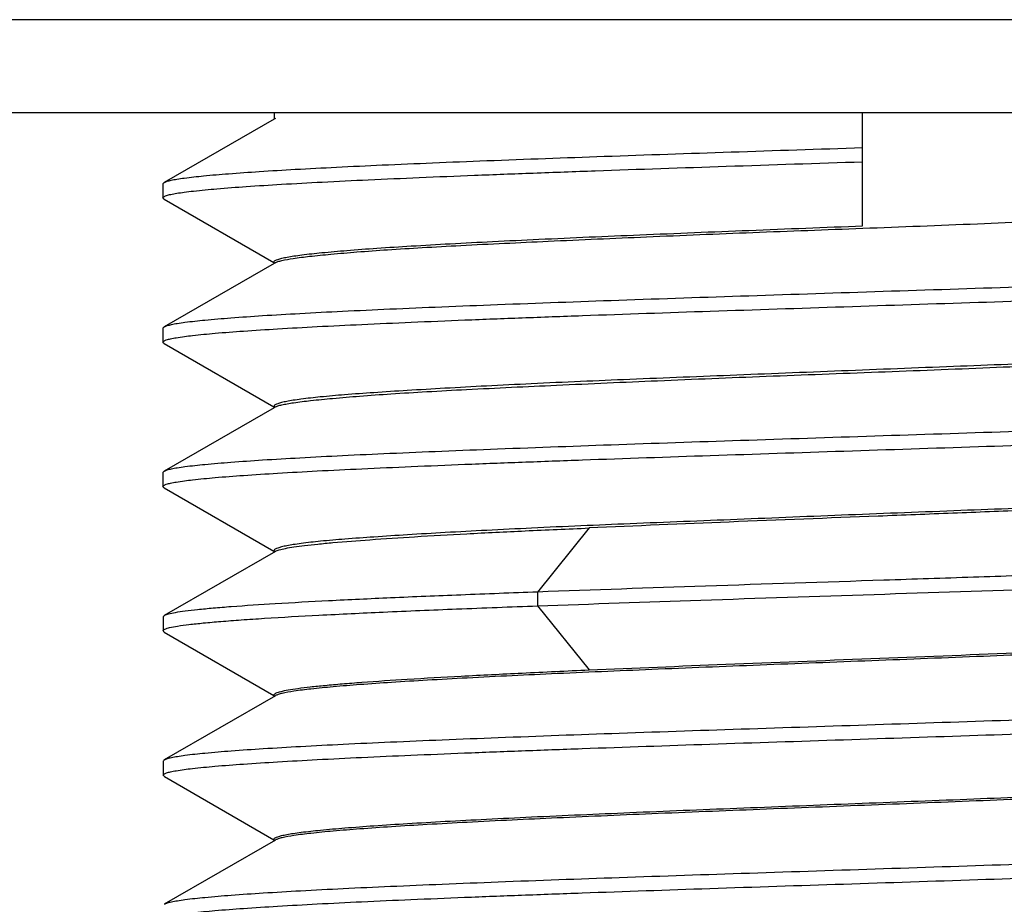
# Model space of a CAD drawing. Extents: x 0 to 1188, y 0 to 420.
# Tile 16 of 22: x 1085.32 to 1089.75, y 189.71 to 193.7. Entities that reach past the tile are written whole.
import ezdxf

# ---------------------------------------------------------------- set-up
doc = ezdxf.new("R2010")
doc.units = 0
doc.header["$LTSCALE"] = 32.67
doc.layers.get('0').update_dxf_attribs({"linetype": 'CONTINUOUS'})

msp = doc.modelspace()

# ---------------------------------------------------------------- linework, layer by layer
at = {"linetype": 'CONTINUOUS'}
for p, q in [((1120.2822, 193.6982), (1056.5754, 193.6982)), ((1056.5754, 193.2801), (1120.2822, 193.2801)), ((1086.4607, 193.2504), (1085.9658, 192.9642)), ((1086.4607, 193.2801), (1086.4607, 193.2504)), ((1086.4667, 193.2539), (1086.4607, 193.2504)), ((1089.1107, 192.7698), (1089.1107, 193.2799)), ((1085.9609, 192.9584), (1085.9609, 192.8959)), ((1085.9659, 192.89), (1086.4593, 192.6047)), ((1086.4607, 192.6004), (1085.9658, 192.3142)), ((1086.4607, 192.6071), (1086.4611, 192.6088)), ((1086.4607, 192.6004), (1086.4607, 192.6071)), ((1086.4667, 192.6039), (1086.4607, 192.6004)), ((1085.9609, 192.3084), (1085.9609, 192.2459)), ((1085.9659, 192.24), (1086.4593, 191.9547)), ((1086.461, 191.9588), (1086.4607, 191.9571)), ((1086.4607, 191.9504), (1086.4607, 191.9571)), ((1086.4667, 191.9539), (1086.4607, 191.9504)), ((1086.4607, 191.9504), (1085.9658, 191.6642)), ((1085.9609, 191.6584), (1085.9609, 191.5959)), ((1085.9659, 191.59), (1086.4593, 191.3047)), ((1087.8792, 191.409), (1087.6471, 191.1205)), ((1086.4671, 191.3038), (1085.9669, 191.0143)), ((1086.4611, 191.3089), (1086.4607, 191.3071)), ((1086.4607, 191.3001), (1086.4607, 191.3071)), ((1087.6473, 191.1204), (1087.6473, 191.0586)), ((1087.6469, 191.0587), (1087.8792, 190.77)), ((1085.9618, 191.0084), (1085.9618, 190.9459)), ((1085.9669, 190.9399), (1086.4593, 190.655)), ((1086.4671, 190.6538), (1085.9669, 190.3643)), ((1086.4607, 190.6501), (1086.4607, 190.6573)), ((1085.9618, 190.3584), (1085.9618, 190.2959)), ((1085.967, 190.2899), (1086.4593, 190.005)), ((1086.4671, 190.0038), (1085.9669, 189.7143)), ((1086.4607, 190.0073), (1086.4611, 190.0091)), ((1086.4607, 190.0001), (1086.4607, 190.0073))]:
    msp.add_line(p, q, dxfattribs=at)
for points, knots in [([(1089.1107, 193.1206), (1088.9133, 193.1141), (1088.5257, 193.1014), (1087.9615, 193.0822), (1087.5136, 193.0658), (1087.1805, 193.0524), (1086.9549, 193.0427), (1086.7487, 193.033), (1086.564, 193.0234), (1086.4022, 193.0137), (1086.2646, 193.0041), (1086.152, 192.9946), (1086.0744, 192.9862), (1086.0257, 192.9792), (1085.9994, 192.9745), (1085.9801, 192.9698), (1085.9696, 192.9662), (1085.9658, 192.964)], [0, 0, 0, 0, 0.188057, 0.369261, 0.537439, 0.614812, 0.686731, 0.752466, 0.811322, 0.86286, 0.906763, 0.942715, 0.970407, 0.981065, 0.989557, 0.995863, 1, 1, 1, 1]), ([(1085.9609, 192.896), (1085.9609, 192.8982), (1085.9645, 192.9013), (1085.97, 192.9039), (1085.9804, 192.9077), (1085.998, 192.912), (1086.025, 192.9169), (1086.0593, 192.9219), (1086.1195, 192.9291), (1086.2124, 192.9377), (1086.3442, 192.9477), (1086.5023, 192.9576), (1086.6856, 192.9677), (1086.8926, 192.9777), (1087.1211, 192.9878), (1087.3687, 192.9978), (1087.6329, 193.0079), (1088.0108, 193.0216), (1088.5049, 193.0385), (1088.9061, 193.0517), (1089.1106, 193.0584)], [0, 0, 0, 0, 0.002017, 0.003745, 0.006037, 0.012366, 0.021039, 0.032037, 0.045326, 0.078619, 0.120585, 0.170877, 0.229141, 0.294971, 0.367663, 0.446404, 0.530382, 0.618782, 0.805591, 1, 1, 1, 1]), ([(1085.9658, 192.964), (1085.9651, 192.9636), (1085.963, 192.9622), (1085.9609, 192.96), (1085.9609, 192.9582)], [0, 0, 0, 0, 0.336631, 1, 1, 1, 1]), ([(1085.9659, 192.8902), (1085.9652, 192.8906), (1085.963, 192.892), (1085.9609, 192.8943), (1085.9609, 192.896)], [0, 0, 0, 0, 0.336433, 1, 1, 1, 1]), ([(1089.1111, 192.7589), (1089.2834, 192.7655), (1089.6214, 192.7788), (1090.1121, 192.7995), (1090.5001, 192.8158), (1090.7866, 192.8294), (1090.9786, 192.8396), (1091.1527, 192.85), (1091.3071, 192.8602), (1091.4404, 192.8702), (1091.5512, 192.8798), (1091.6387, 192.8893), (1091.7017, 192.8987), (1091.7394, 192.9075), (1091.7564, 192.9149), (1091.7607, 192.9198), (1091.7607, 192.9219)], [0, 0, 0, 0, 0.194494, 0.381521, 0.553905, 0.632513, 0.705046, 0.770809, 0.829168, 0.879569, 0.921529, 0.954673, 0.978728, 0.993593, 0.997696, 1, 1, 1, 1]), ([(1086.4611, 192.6088), (1086.4621, 192.6111), (1086.468, 192.6151), (1086.4797, 192.6197), (1086.4977, 192.6246), (1086.5217, 192.6295), (1086.5518, 192.6344), (1086.6037, 192.6415), (1086.6834, 192.6501), (1086.7959, 192.6599), (1086.9302, 192.6698), (1087.0851, 192.6797), (1087.259, 192.6897), (1087.4504, 192.6996), (1087.735, 192.7133), (1088.1197, 192.7302), (1088.6057, 192.7497), (1088.9402, 192.763), (1089.1106, 192.7698)], [0, 0, 0, 0, 0.002752, 0.007505, 0.014462, 0.023671, 0.035134, 0.04884, 0.08288, 0.125502, 0.176324, 0.234878, 0.300615, 0.372925, 0.451127, 0.62223, 0.807496, 1, 1, 1, 1]), ([(1086.4667, 192.604), (1086.4703, 192.606), (1086.4798, 192.6096), (1086.5064, 192.6166), (1086.5541, 192.6245), (1086.6282, 192.6336), (1086.7241, 192.6431), (1086.841, 192.6529), (1086.9779, 192.6628), (1087.1336, 192.6725), (1087.3748, 192.6856), (1087.7117, 192.7014), (1088.1498, 192.721), (1088.6218, 192.7405), (1088.9461, 192.7526), (1089.1111, 192.7589)], [0, 0, 0, 0, 0.004647, 0.011359, 0.031137, 0.059347, 0.095799, 0.140183, 0.192118, 0.251151, 0.316766, 0.465401, 0.632816, 0.813127, 1, 1, 1, 1]), ([(1092.2604, 192.6332), (1092.2604, 192.6312), (1092.257, 192.6281), (1092.2517, 192.6255), (1092.2419, 192.6218), (1092.2252, 192.6176), (1092.1866, 192.6102), (1092.1209, 192.6019), (1092.0214, 192.5922), (1091.895, 192.5825), (1091.7425, 192.5726), (1091.5652, 192.5628), (1091.3649, 192.5529), (1091.1438, 192.5431), (1090.904, 192.5332), (1090.6478, 192.5232), (1090.2798, 192.5097), (1089.7968, 192.4931), (1089.2024, 192.4736), (1088.6047, 192.454), (1088.026, 192.4344), (1087.5653, 192.4177), (1087.2219, 192.4041), (1086.9889, 192.3943), (1086.7758, 192.3844), (1086.5847, 192.3745), (1086.4172, 192.3647), (1086.2747, 192.3549), (1086.1582, 192.3452), (1086.0779, 192.3367), (1086.0276, 192.3295), (1086.0003, 192.3247), (1085.9805, 192.3199), (1085.9697, 192.3162), (1085.9658, 192.314)], [0, 0, 0, 0, 0.000984, 0.001814, 0.002907, 0.00591, 0.01002, 0.021547, 0.037422, 0.05755, 0.081828, 0.110079, 0.141976, 0.177174, 0.215324, 0.256081, 0.299096, 0.390425, 0.485895, 0.581878, 0.674763, 0.761229, 0.801086, 0.838179, 0.872121, 0.902538, 0.929179, 0.951875, 0.970457, 0.984763, 0.990263, 0.99464, 0.997883, 1, 1, 1, 1]), ([(1085.9609, 192.246), (1085.9609, 192.2481), (1085.9644, 192.2512), (1085.9697, 192.2538), (1085.9797, 192.2575), (1085.9968, 192.2617), (1086.0362, 192.269), (1086.1031, 192.2774), (1086.2041, 192.2871), (1086.3317, 192.2968), (1086.4848, 192.3066), (1086.6623, 192.3165), (1086.8629, 192.3263), (1087.0846, 192.3362), (1087.3252, 192.3461), (1087.5822, 192.356), (1087.9507, 192.3695), (1088.4338, 192.3861), (1089.0281, 192.4057), (1089.6256, 192.4252), (1090.2039, 192.4448), (1090.6638, 192.4615), (1091.0062, 192.4751), (1091.2384, 192.485), (1091.451, 192.4949), (1091.6419, 192.5047), (1091.809, 192.5145), (1091.9508, 192.5243), (1092.066, 192.534), (1092.1452, 192.5425), (1092.1947, 192.5497), (1092.2214, 192.5545), (1092.2409, 192.5593), (1092.2515, 192.563), (1092.2554, 192.5652)], [0, 0, 0, 0, 0.000986, 0.001826, 0.002937, 0.006003, 0.010203, 0.021963, 0.038088, 0.058421, 0.082794, 0.11104, 0.142975, 0.178281, 0.216575, 0.25747, 0.30058, 0.391904, 0.487334, 0.583306, 0.676194, 0.762458, 0.802161, 0.839114, 0.872971, 0.903385, 0.93001, 0.95257, 0.970938, 0.985014, 0.990414, 0.994711, 0.997901, 1, 1, 1, 1]), ([(1085.9658, 192.314), (1085.9651, 192.3136), (1085.963, 192.3122), (1085.9609, 192.31), (1085.9609, 192.3082)], [0, 0, 0, 0, 0.336631, 1, 1, 1, 1]), ([(1091.755, 192.2755), (1091.7514, 192.2735), (1091.7419, 192.2699), (1091.7246, 192.2653), (1091.7012, 192.2605), (1091.6585, 192.2535), (1091.5906, 192.2449), (1091.4922, 192.2349), (1091.3721, 192.225), (1091.2314, 192.2154), (1091.0713, 192.2059), (1090.8235, 192.1926), (1090.4777, 192.1756), (1090.0285, 192.1557), (1089.5458, 192.1371), (1089.0473, 192.1177), (1088.5511, 192.0974), (1088.0753, 192.0786), (1087.6995, 192.0625), (1087.422, 192.0486), (1087.2358, 192.0385), (1087.0666, 192.0285), (1086.9162, 192.019), (1086.7857, 192.0096), (1086.6765, 192.0001), (1086.5993, 191.9916), (1086.5489, 191.9844), (1086.5197, 191.9794), (1086.4965, 191.9745), (1086.4791, 191.9696), (1086.4677, 191.965), (1086.462, 191.961), (1086.461, 191.9588)], [0, 0, 0, 0, 0.002309, 0.005692, 0.010172, 0.01575, 0.030168, 0.04884, 0.071599, 0.098246, 0.128545, 0.162221, 0.238454, 0.324176, 0.416269, 0.511384, 0.606059, 0.696849, 0.780451, 0.818594, 0.853828, 0.885833, 0.914314, 0.939018, 0.959724, 0.976258, 0.982915, 0.988485, 0.99296, 0.996342, 0.998655, 1, 1, 1, 1]), ([(1086.4667, 191.954), (1086.4704, 191.956), (1086.4801, 191.9597), (1086.4978, 191.9643), (1086.5214, 191.969), (1086.5646, 191.9759), (1086.633, 191.9841), (1086.7319, 191.9938), (1086.8526, 192.0038), (1086.9938, 192.0139), (1087.1544, 192.0237), (1087.4028, 192.037), (1087.7493, 192.0531), (1088.1991, 192.0732), (1088.6821, 192.0928), (1089.1808, 192.1113), (1089.6769, 192.1311), (1090.1523, 192.1512), (1090.5277, 192.1671), (1090.8047, 192.1804), (1090.9905, 192.1903), (1091.1592, 192.2004), (1091.3091, 192.2104), (1091.4389, 192.2201), (1091.5476, 192.2295), (1091.6243, 192.2377), (1091.6743, 192.2446), (1091.7031, 192.2495), (1091.726, 192.2543), (1091.7431, 192.2593), (1091.7542, 192.2639), (1091.7596, 192.2682), (1091.7604, 192.2704)], [0, 0, 0, 0, 0.00237, 0.00581, 0.010344, 0.015976, 0.030499, 0.049276, 0.072142, 0.098894, 0.12929, 0.163055, 0.239441, 0.325281, 0.417451, 0.512596, 0.607254, 0.697978, 0.781468, 0.819538, 0.85469, 0.886605, 0.91499, 0.93959, 0.960181, 0.976588, 0.98318, 0.988684, 0.993094, 0.996415, 0.998677, 1, 1, 1, 1]), ([(1085.9659, 192.2402), (1085.9652, 192.2406), (1085.963, 192.242), (1085.9609, 192.2443), (1085.9609, 192.246)], [0, 0, 0, 0, 0.336433, 1, 1, 1, 1]), ([(1092.2604, 191.9832), (1092.2604, 191.9812), (1092.257, 191.9781), (1092.2517, 191.9755), (1092.2419, 191.9718), (1092.2252, 191.9676), (1092.1866, 191.9602), (1092.1209, 191.9519), (1092.0214, 191.9422), (1091.895, 191.9325), (1091.7425, 191.9226), (1091.5652, 191.9128), (1091.3649, 191.9029), (1091.1438, 191.8931), (1090.904, 191.8832), (1090.6478, 191.8732), (1090.2798, 191.8597), (1089.7968, 191.8431), (1089.2024, 191.8236), (1088.6047, 191.804), (1088.026, 191.7844), (1087.5653, 191.7677), (1087.2219, 191.7541), (1086.9889, 191.7443), (1086.7758, 191.7344), (1086.5847, 191.7245), (1086.4172, 191.7147), (1086.2747, 191.7049), (1086.1582, 191.6952), (1086.0779, 191.6867), (1086.0276, 191.6795), (1086.0003, 191.6747), (1085.9805, 191.6699), (1085.9697, 191.6662), (1085.9658, 191.664)], [0, 0, 0, 0, 0.000984, 0.001814, 0.002907, 0.00591, 0.01002, 0.021547, 0.037422, 0.05755, 0.081828, 0.110079, 0.141976, 0.177174, 0.215324, 0.256081, 0.299096, 0.390425, 0.485895, 0.581878, 0.674763, 0.761229, 0.801086, 0.838179, 0.872121, 0.902538, 0.929179, 0.951875, 0.970457, 0.984763, 0.990263, 0.99464, 0.997883, 1, 1, 1, 1]), ([(1085.9609, 191.596), (1085.9609, 191.5981), (1085.9644, 191.6012), (1085.9697, 191.6038), (1085.9797, 191.6075), (1085.9968, 191.6117), (1086.0362, 191.619), (1086.1031, 191.6274), (1086.2041, 191.6371), (1086.3317, 191.6468), (1086.4848, 191.6566), (1086.6623, 191.6665), (1086.8629, 191.6763), (1087.0846, 191.6862), (1087.3252, 191.6961), (1087.5822, 191.706), (1087.9507, 191.7195), (1088.4338, 191.7361), (1089.0281, 191.7557), (1089.6256, 191.7752), (1090.2039, 191.7948), (1090.6638, 191.8115), (1091.0062, 191.8251), (1091.2384, 191.835), (1091.451, 191.8449), (1091.6419, 191.8547), (1091.809, 191.8645), (1091.9508, 191.8743), (1092.066, 191.884), (1092.1452, 191.8925), (1092.1947, 191.8997), (1092.2214, 191.9045), (1092.2409, 191.9093), (1092.2515, 191.913), (1092.2554, 191.9152)], [0, 0, 0, 0, 0.000986, 0.001826, 0.002937, 0.006003, 0.010203, 0.021963, 0.038088, 0.058421, 0.082794, 0.11104, 0.142975, 0.178281, 0.216575, 0.25747, 0.30058, 0.391904, 0.487334, 0.583306, 0.676193, 0.762458, 0.802161, 0.839114, 0.872971, 0.903385, 0.93001, 0.952569, 0.970938, 0.985014, 0.990414, 0.994711, 0.997901, 1, 1, 1, 1]), ([(1085.9658, 191.664), (1085.9651, 191.6636), (1085.963, 191.6622), (1085.9609, 191.66), (1085.9609, 191.6582)], [0, 0, 0, 0, 0.336631, 1, 1, 1, 1]), ([(1091.755, 191.6255), (1091.7515, 191.6235), (1091.7419, 191.6199), (1091.7246, 191.6153), (1091.7013, 191.6106), (1091.6585, 191.6035), (1091.5907, 191.5949), (1091.4924, 191.5849), (1091.3724, 191.5751), (1091.2317, 191.5654), (1091.0717, 191.556), (1090.824, 191.5427), (1090.4784, 191.5256), (1090.0294, 191.5057), (1089.547, 191.4872), (1089.0486, 191.4678), (1088.5526, 191.4475), (1088.0768, 191.4287), (1087.701, 191.4125), (1087.4235, 191.3987), (1087.2372, 191.3886), (1087.068, 191.3786), (1086.9174, 191.369), (1086.7868, 191.3597), (1086.6774, 191.3502), (1086.6, 191.3417), (1086.5495, 191.3345), (1086.5202, 191.3295), (1086.4969, 191.3246), (1086.4794, 191.3197), (1086.4679, 191.3151), (1086.4621, 191.3111), (1086.4611, 191.3089)], [0, 0, 0, 0, 0.002308, 0.005689, 0.010167, 0.015743, 0.030152, 0.048813, 0.07156, 0.098191, 0.128473, 0.16213, 0.238324, 0.324004, 0.416058, 0.51114, 0.605793, 0.696572, 0.780178, 0.81833, 0.853577, 0.8856, 0.914103, 0.938833, 0.959571, 0.976139, 0.982815, 0.988405, 0.992901, 0.996304, 0.998638, 1, 1, 1, 1]), ([(1091.7604, 191.6203), (1091.7599, 191.619), (1091.7574, 191.6163), (1091.7486, 191.6114), (1091.7306, 191.606), (1091.7014, 191.5997), (1091.6616, 191.5933), (1091.6115, 191.5868), (1091.5512, 191.5804), (1091.4811, 191.5738), (1091.3686, 191.5646), (1091.2057, 191.5534), (1090.9854, 191.5405), (1090.7347, 191.5275), (1090.4576, 191.5144), (1090.1587, 191.5014), (1089.8427, 191.4883), (1089.5149, 191.4752), (1089.0696, 191.4578), (1088.5235, 191.4367), (1088.0896, 191.4185), (1087.8791, 191.409)], [0, 0, 0, 0, 0.001083, 0.00268, 0.00774, 0.01544, 0.025801, 0.038797, 0.054389, 0.072517, 0.093114, 0.141372, 0.198394, 0.263263, 0.334932, 0.412242, 0.493942, 0.578709, 0.665169, 0.83756, 1, 1, 1, 1]), ([(1085.9659, 191.5902), (1085.9652, 191.5906), (1085.963, 191.592), (1085.9609, 191.5943), (1085.9609, 191.596)], [0, 0, 0, 0, 0.336433, 1, 1, 1, 1]), ([(1086.4671, 191.304), (1086.4724, 191.307), (1086.4874, 191.3119), (1086.5151, 191.3182), (1086.5534, 191.3245), (1086.6019, 191.3309), (1086.6606, 191.3371), (1086.7584, 191.3461), (1086.9038, 191.3573), (1087.1046, 191.3707), (1087.3377, 191.3839), (1087.5995, 191.3967), (1087.7832, 191.4049), (1087.8791, 191.409)], [0, 0, 0, 0, 0.012915, 0.033, 0.060349, 0.094912, 0.13659, 0.185229, 0.302642, 0.445304, 0.610899, 0.796816, 1, 1, 1, 1]), ([(1092.2604, 191.3332), (1092.2604, 191.332), (1092.2584, 191.329), (1092.2496, 191.3241), (1092.2304, 191.3185), (1092.1981, 191.3123), (1092.1531, 191.3059), (1092.096, 191.2994), (1092.0266, 191.2929), (1091.9453, 191.2863), (1091.8137, 191.277), (1091.6217, 191.2657), (1091.3607, 191.2526), (1091.0627, 191.2395), (1090.7329, 191.2264), (1090.3765, 191.2132), (1089.999, 191.2001), (1089.6067, 191.1869), (1089.0732, 191.1693), (1088.4191, 191.1479), (1087.8993, 191.1299), (1087.6473, 191.1206)], [0, 0, 0, 0, 0.000802, 0.002085, 0.006547, 0.01368, 0.023491, 0.035953, 0.051032, 0.068687, 0.088877, 0.136655, 0.193547, 0.258441, 0.330217, 0.407753, 0.489904, 0.575306, 0.662492, 0.836352, 1, 1, 1, 1]), ([(1087.6473, 191.0583), (1087.8921, 191.0674), (1088.3971, 191.085), (1089.1613, 191.11), (1089.8048, 191.1312), (1090.3058, 191.1485), (1090.6572, 191.1613), (1090.9846, 191.1741), (1091.283, 191.1869), (1091.5478, 191.1996), (1091.7743, 191.2122), (1091.9374, 191.2232), (1092.046, 191.2324), (1092.1105, 191.2387), (1092.1635, 191.2451), (1092.2049, 191.2512), (1092.2343, 191.2574), (1092.25, 191.2621), (1092.2554, 191.2652)], [0, 0, 0, 0, 0.159244, 0.328455, 0.497072, 0.577778, 0.654339, 0.725674, 0.790751, 0.848538, 0.898004, 0.938244, 0.954763, 0.968832, 0.980413, 0.989476, 0.995999, 1, 1, 1, 1]), ([(1087.6473, 191.1205), (1087.532, 191.1162), (1087.3115, 191.1078), (1086.9977, 191.0947), (1086.719, 191.0816), (1086.4797, 191.0686), (1086.3065, 191.0572), (1086.1904, 191.0479), (1086.1211, 191.0413), (1086.0642, 191.0348), (1086.02, 191.0285), (1085.9889, 191.0222), (1085.9724, 191.0173), (1085.9669, 191.0141)], [0, 0, 0, 0, 0.20535, 0.392804, 0.55908, 0.701947, 0.819362, 0.867892, 0.909304, 0.943352, 0.969811, 0.988625, 1, 1, 1, 1]), ([(1085.9618, 190.9461), (1085.9618, 190.9474), (1085.964, 190.9506), (1085.9737, 190.9557), (1085.9951, 190.9617), (1086.0314, 190.9683), (1086.0821, 190.975), (1086.1469, 190.9819), (1086.2255, 190.9888), (1086.3172, 190.9957), (1086.4644, 191.0055), (1086.6777, 191.0175), (1086.9662, 191.0313), (1087.2943, 191.0451), (1087.5259, 191.0539), (1087.6473, 191.0585)], [0, 0, 0, 0, 0.002328, 0.006127, 0.019551, 0.041299, 0.071541, 0.110123, 0.156769, 0.211189, 0.273089, 0.418141, 0.589538, 0.784732, 1, 1, 1, 1]), ([(1085.9669, 191.0141), (1085.9661, 191.0136), (1085.9639, 191.0123), (1085.9618, 191.0099), (1085.9618, 191.0082)], [0, 0, 0, 0, 0.336547, 1, 1, 1, 1]), ([(1085.9669, 190.9401), (1085.9662, 190.9406), (1085.964, 190.942), (1085.9618, 190.9443), (1085.9618, 190.9461)], [0, 0, 0, 0, 0.336462, 1, 1, 1, 1]), ([(1091.7604, 190.9702), (1091.7596, 190.968), (1091.7541, 190.9639), (1091.743, 190.9596), (1091.7259, 190.9549), (1091.703, 190.9502), (1091.6742, 190.9453), (1091.6243, 190.9383), (1091.5477, 190.9298), (1091.4392, 190.9202), (1091.3094, 190.9104), (1091.1596, 190.9007), (1090.9912, 190.8909), (1090.8056, 190.8811), (1090.5288, 190.8676), (1090.1538, 190.851), (1089.6788, 190.8316), (1089.183, 190.8122), (1088.6847, 190.7928), (1088.2018, 190.7734), (1087.752, 190.7541), (1087.4055, 190.7375), (1087.157, 190.7238), (1086.9962, 190.7141), (1086.8547, 190.7043), (1086.7338, 190.6946), (1086.6345, 190.685), (1086.5578, 190.6755), (1086.5083, 190.6672), (1086.4807, 190.6599), (1086.4708, 190.6562), (1086.4671, 190.654)], [0, 0, 0, 0, 0.001301, 0.003544, 0.006851, 0.011255, 0.016756, 0.023346, 0.039748, 0.060325, 0.084904, 0.113261, 0.145145, 0.180265, 0.218302, 0.301722, 0.392376, 0.486972, 0.582069, 0.674211, 0.76005, 0.836469, 0.870262, 0.900695, 0.927489, 0.950407, 0.969246, 0.983843, 0.994094, 0.997581, 1, 1, 1, 1]), ([(1087.8791, 190.7699), (1088.0842, 190.7788), (1088.5069, 190.7958), (1089.1467, 190.821), (1089.6853, 190.842), (1090.1051, 190.8592), (1090.4001, 190.8719), (1090.6753, 190.8847), (1090.9263, 190.8974), (1091.1493, 190.91), (1091.3408, 190.9226), (1091.4794, 190.9336), (1091.5723, 190.9426), (1091.628, 190.9489), (1091.6739, 190.9552), (1091.71, 190.9614), (1091.7361, 190.9676), (1091.7501, 190.9724), (1091.755, 190.9754)], [0, 0, 0, 0, 0.158549, 0.326836, 0.494543, 0.57494, 0.651373, 0.722662, 0.78771, 0.845518, 0.895199, 0.935999, 0.952873, 0.967308, 0.979257, 0.988689, 0.99559, 1, 1, 1, 1]), ([(1086.4611, 190.6591), (1086.4618, 190.6605), (1086.4647, 190.6632), (1086.4747, 190.6683), (1086.4948, 190.674), (1086.5275, 190.6806), (1086.5717, 190.6873), (1086.6272, 190.6941), (1086.6937, 190.7009), (1086.771, 190.7077), (1086.8946, 190.7174), (1087.0731, 190.7292), (1087.3138, 190.7427), (1087.5865, 190.7563), (1087.7786, 190.7654), (1087.8791, 190.7699)], [0, 0, 0, 0, 0.003223, 0.008096, 0.023548, 0.046946, 0.078311, 0.117562, 0.164549, 0.219076, 0.280917, 0.42542, 0.595499, 0.788184, 1, 1, 1, 1]), ([(1092.2595, 190.6832), (1092.2595, 190.6811), (1092.2562, 190.678), (1092.251, 190.6754), (1092.2414, 190.6717), (1092.2249, 190.6675), (1092.1868, 190.6602), (1092.1215, 190.6518), (1092.0221, 190.6421), (1091.8953, 190.6324), (1091.7424, 190.6226), (1091.5651, 190.6128), (1091.3652, 190.6029), (1091.1447, 190.593), (1090.9054, 190.5831), (1090.6494, 190.5732), (1090.2814, 190.5597), (1089.7985, 190.5432), (1089.2045, 190.5236), (1088.6073, 190.504), (1088.0286, 190.4844), (1087.5677, 190.4678), (1087.2241, 190.4542), (1086.9914, 190.4443), (1086.7786, 190.4344), (1086.5875, 190.4246), (1086.4195, 190.4147), (1086.2762, 190.405), (1086.159, 190.3953), (1086.0784, 190.3868), (1086.028, 190.3796), (1086.001, 190.3748), (1085.9814, 190.37), (1085.9707, 190.3663), (1085.9669, 190.3641)], [0, 0, 0, 0, 0.000976, 0.001792, 0.002865, 0.00582, 0.009874, 0.021302, 0.03715, 0.057373, 0.081762, 0.11002, 0.141848, 0.176946, 0.215014, 0.255749, 0.298812, 0.390181, 0.485583, 0.581473, 0.674385, 0.760976, 0.800862, 0.837918, 0.871779, 0.902197, 0.928943, 0.951788, 0.970507, 0.984876, 0.990365, 0.994702, 0.997902, 1, 1, 1, 1]), ([(1085.9618, 190.2961), (1085.9618, 190.2982), (1085.9652, 190.3012), (1085.9704, 190.3039), (1085.9801, 190.3076), (1085.9967, 190.3118), (1086.0356, 190.3191), (1086.1023, 190.3275), (1086.2033, 190.3371), (1086.3312, 190.3468), (1086.4846, 190.3566), (1086.6621, 190.3665), (1086.8621, 190.3764), (1087.0832, 190.3862), (1087.3234, 190.3961), (1087.5804, 190.406), (1087.9489, 190.4195), (1088.4319, 190.4361), (1089.0258, 190.4557), (1089.623, 190.4752), (1090.2013, 190.4948), (1090.6615, 190.5114), (1091.004, 190.525), (1091.2359, 190.5349), (1091.4483, 190.5448), (1091.6393, 190.5547), (1091.807, 190.5645), (1091.9496, 190.5742), (1092.0654, 190.5839), (1092.1447, 190.5925), (1092.194, 190.5996), (1092.2206, 190.6044), (1092.24, 190.6092), (1092.2505, 190.6129), (1092.2543, 190.6151)], [0, 0, 0, 0, 0.000977, 0.001796, 0.002878, 0.005865, 0.009984, 0.021666, 0.037821, 0.058236, 0.082685, 0.110941, 0.142776, 0.177961, 0.216208, 0.257114, 0.300265, 0.391633, 0.486979, 0.582889, 0.675823, 0.762235, 0.801928, 0.838832, 0.872646, 0.90307, 0.929804, 0.952549, 0.971023, 0.985095, 0.990472, 0.994742, 0.99791, 1, 1, 1, 1]), ([(1085.9669, 190.3641), (1085.9661, 190.3637), (1085.964, 190.3623), (1085.9618, 190.3599), (1085.9618, 190.3582)], [0, 0, 0, 0, 0.336546, 1, 1, 1, 1]), ([(1086.4611, 190.0091), (1086.4621, 190.0112), (1086.4679, 190.0152), (1086.4794, 190.0196), (1086.4969, 190.0244), (1086.5202, 190.0292), (1086.5494, 190.034), (1086.5999, 190.041), (1086.6772, 190.0495), (1086.7865, 190.0591), (1086.917, 190.0689), (1087.0674, 190.0786), (1087.2365, 190.0884), (1087.4226, 190.0982), (1087.6999, 190.1117), (1088.0754, 190.1283), (1088.5508, 190.1476), (1089.0466, 190.167), (1089.5448, 190.1864), (1090.0271, 190.2058), (1090.4761, 190.2252), (1090.8218, 190.2418), (1091.0696, 190.2554), (1091.2297, 190.2652), (1091.3706, 190.2749), (1091.4908, 190.2846), (1091.5894, 190.2942), (1091.6654, 190.3037), (1091.7144, 190.3119), (1091.7415, 190.3194), (1091.7511, 190.3232), (1091.7547, 190.3253)], [0, 0, 0, 0, 0.001353, 0.003677, 0.007069, 0.011556, 0.017136, 0.023804, 0.040357, 0.061078, 0.08579, 0.11427, 0.146265, 0.181483, 0.219604, 0.30315, 0.393872, 0.488475, 0.58352, 0.675557, 0.761241, 0.837463, 0.871146, 0.90146, 0.928131, 0.950921, 0.969629, 0.984092, 0.994212, 0.997639, 1, 1, 1, 1]), ([(1091.7603, 190.3201), (1091.7595, 190.3179), (1091.754, 190.3139), (1091.7428, 190.3095), (1091.7256, 190.3049), (1091.7027, 190.3001), (1091.6738, 190.2953), (1091.6238, 190.2882), (1091.547, 190.2797), (1091.4384, 190.2701), (1091.3086, 190.2604), (1091.1587, 190.2506), (1090.9902, 190.2408), (1090.8046, 190.231), (1090.5278, 190.2175), (1090.1528, 190.201), (1089.6778, 190.1816), (1089.1821, 190.1622), (1088.6839, 190.1428), (1088.2012, 190.1234), (1087.7516, 190.1041), (1087.4051, 190.0874), (1087.1567, 190.0738), (1086.996, 190.064), (1086.8546, 190.0543), (1086.7337, 190.0446), (1086.6345, 190.035), (1086.5578, 190.0255), (1086.5083, 190.0172), (1086.4806, 190.0099), (1086.4708, 190.0062), (1086.4671, 190.004)], [0, 0, 0, 0, 0.001312, 0.003569, 0.006891, 0.011309, 0.016823, 0.023426, 0.039851, 0.06045, 0.085046, 0.113419, 0.145315, 0.180443, 0.218486, 0.301909, 0.392557, 0.487137, 0.582212, 0.674327, 0.760139, 0.83653, 0.870311, 0.900732, 0.927516, 0.950425, 0.969257, 0.983848, 0.994095, 0.997582, 1, 1, 1, 1]), ([(1085.967, 190.2901), (1085.9662, 190.2906), (1085.964, 190.292), (1085.9618, 190.2943), (1085.9618, 190.2961)], [0, 0, 0, 0, 0.336462, 1, 1, 1, 1]), ([(1092.2595, 190.0332), (1092.2595, 190.0311), (1092.2562, 190.028), (1092.251, 190.0254), (1092.2414, 190.0217), (1092.2249, 190.0175), (1092.1868, 190.0102), (1092.1215, 190.0018), (1092.0221, 189.9921), (1091.8953, 189.9824), (1091.7424, 189.9726), (1091.5651, 189.9628), (1091.3652, 189.9529), (1091.1447, 189.943), (1090.9054, 189.9331), (1090.6494, 189.9232), (1090.2814, 189.9097), (1089.7985, 189.8932), (1089.2045, 189.8736), (1088.6073, 189.854), (1088.0286, 189.8344), (1087.5677, 189.8178), (1087.2241, 189.8042), (1086.9914, 189.7943), (1086.7786, 189.7844), (1086.5875, 189.7746), (1086.4195, 189.7647), (1086.2762, 189.755), (1086.159, 189.7453), (1086.0784, 189.7368), (1086.028, 189.7296), (1086.001, 189.7248), (1085.9814, 189.72), (1085.9707, 189.7163), (1085.9669, 189.7141)], [0, 0, 0, 0, 0.000976, 0.001792, 0.002865, 0.00582, 0.009874, 0.021302, 0.03715, 0.057373, 0.081762, 0.11002, 0.141848, 0.176946, 0.215014, 0.255749, 0.298812, 0.390181, 0.485583, 0.581473, 0.674385, 0.760976, 0.800862, 0.837918, 0.871779, 0.902197, 0.928943, 0.951788, 0.970507, 0.984876, 0.990365, 0.994702, 0.997902, 1, 1, 1, 1]), ([(1085.9618, 189.6461), (1085.9618, 189.6482), (1085.9652, 189.6512), (1085.9704, 189.6539), (1085.9801, 189.6576), (1085.9967, 189.6618), (1086.0356, 189.6691), (1086.1023, 189.6775), (1086.2033, 189.6871), (1086.3312, 189.6968), (1086.4846, 189.7066), (1086.6621, 189.7165), (1086.8621, 189.7264), (1087.0832, 189.7362), (1087.3234, 189.7461), (1087.5804, 189.756), (1087.9489, 189.7695), (1088.4319, 189.7861), (1089.0258, 189.8057), (1089.623, 189.8252), (1090.2013, 189.8448), (1090.6615, 189.8614), (1091.004, 189.875), (1091.2359, 189.8849), (1091.4483, 189.8948), (1091.6393, 189.9047), (1091.807, 189.9145), (1091.9496, 189.9242), (1092.0654, 189.9339), (1092.1447, 189.9425), (1092.194, 189.9496), (1092.2206, 189.9544), (1092.24, 189.9592), (1092.2505, 189.9629), (1092.2543, 189.9651)], [0, 0, 0, 0, 0.000977, 0.001796, 0.002878, 0.005865, 0.009984, 0.021666, 0.037821, 0.058236, 0.082685, 0.110941, 0.142776, 0.177961, 0.216208, 0.257114, 0.300265, 0.391633, 0.486979, 0.582889, 0.675823, 0.762235, 0.801928, 0.838832, 0.872646, 0.90307, 0.929804, 0.952549, 0.971023, 0.985095, 0.990472, 0.994742, 0.99791, 1, 1, 1, 1])]:
    msp.add_open_spline(points, degree=3, knots=knots, dxfattribs=at)
msp.add_open_spline([(1086.4607, 190.6573), (1086.4607, 190.6579), (1086.4608, 190.6585), (1086.4611, 190.6591)], degree=3, dxfattribs=at)

doc.saveas('drawing.dxf')
